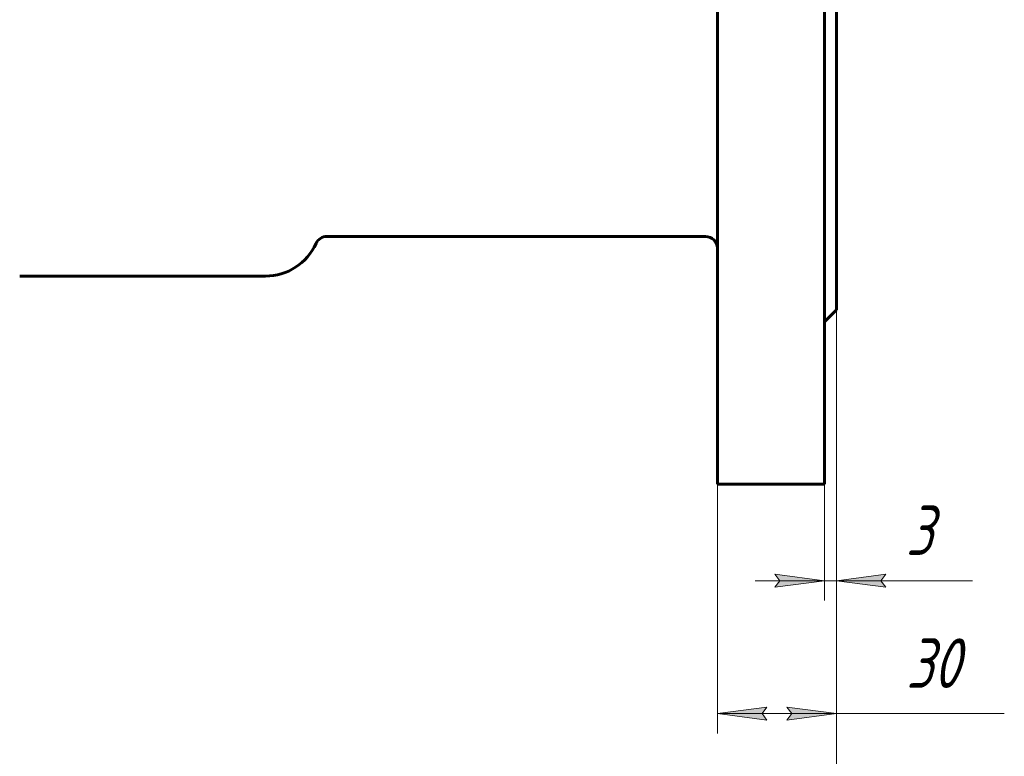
# Model space of a CAD drawing. Header units: millimetres. Extents: x 0 to 596, y 0 to 420.
# Tile 3 of 15: x 124 to 224, y 82 to 157. Entities that reach past the tile are written whole.
import ezdxf

# ---------------------------------------------------------------- set-up
doc = ezdxf.new("R2010")
doc.units = ezdxf.units.MM
doc.linetypes.add('K5LT_BASIC', pattern=[0])
doc.linetypes.add('K5LT_THIN', pattern=[0])
doc.layers.add('Системный слой', color=7, linetype='Continuous')
doc.layers.add('Системный слой (1)', color=7, linetype='Continuous', true_color=0x6c6c6c)
doc.styles.add('KDIMTEXTSTYLE', font='txt', dxfattribs={"width": 0.96, "oblique": 15, "height": 5})
doc.styles.add('KTEXTSTYLE', font='txt', dxfattribs={"width": 0.96, "height": 5})
doc.dimstyles.new('KDIMSTYLE (0.40)', dxfattribs={"dimtxt": 5, "dimasz": 1, "dimexe": 2, "dimexo": 0, "dimgap": 1, "dimtad": 1, "dimlfac": 2.5, "dimtxsty": 'KDIMTEXTSTYLE', "dimsah": 1, "dimcen": 0, "dimdle": 1, "dimadec": 0, "dimazin": 0, "dimtfac": 0.667, "dimtmove": 0, "dimatfit": 3, "dimfxl": 1, "dimtvp": 1, "dimtolj": 1, "dimtzin": 0, "dimarcsym": 0})

# ---------------------------------------------------------------- blocks, each defined once
blk = doc.blocks.new('U27')
at = {"layer": 'Системный слой (1)', "color": 143, "linetype": 'K5LT_BASIC', "lineweight": 60, "true_color": 0x33acca}
for p, q in [((206.805, 212.034), (206.805, 169.634)), ((206.805, 169.634), (206.805, 127.234))]:
    blk.add_line(p, q, dxfattribs=at)
blk = doc.blocks.new('U34')
at = {"layer": 'Системный слой (1)', "color": 143, "linetype": 'K5LT_BASIC', "lineweight": 60, "true_color": 0x33acca}
for p, q in [((205.605, 229.634), (205.605, 169.634)), ((205.605, 169.634), (205.605, 109.634))]:
    blk.add_line(p, q, dxfattribs=at)
blk = doc.blocks.new('U36')
at = {"layer": 'Системный слой (1)', "color": 143, "linetype": 'K5LT_BASIC', "lineweight": 60, "true_color": 0x33acca}
for p, q in [((194.805, 229.634), (194.805, 169.634)), ((194.805, 169.634), (194.805, 109.634))]:
    blk.add_line(p, q, dxfattribs=at)
blk = doc.blocks.new('D0')
at = {"layer": 'Системный слой (1)'}
for points in [[(71.805, 72.727), (71.305, 73.385), (71.805, 74.043), (66.805, 73.385)], [(206.805, 73.385), (201.805, 74.043), (202.305, 73.385), (201.805, 72.727)]]:
    blk.add_hatch(color=7, dxfattribs=at).paths.add_polyline_path(points)
at = {"layer": 'Системный слой (1)', "color": 7, "linetype": 'K5LT_THIN', "lineweight": 18, "true_color": 0xffffff}
for p, q in [((66.805, 127.234), (66.805, 71.385)), ((206.805, 127.234), (206.805, 71.385)), ((66.805, 73.385), (71.805, 74.043)), ((71.805, 74.043), (71.305, 73.385)), ((202.305, 73.385), (201.805, 74.043)), ((201.805, 74.043), (206.805, 73.385)), ((71.805, 72.727), (66.805, 73.385)), ((66.805, 73.385), (206.805, 73.385)), ((71.305, 73.385), (71.805, 72.727)), ((206.805, 73.385), (201.805, 72.727)), ((201.805, 72.727), (202.305, 73.385))]:
    blk.add_line(p, q, dxfattribs=at)
blk.add_wipeout([(131.463, 74.385), (131.463, 81.767), (141.719, 81.767), (141.719, 74.385)]).dxf.layer = 'Системный слой (1)'
at = {"layer": 'Системный слой (1)', "color": 7, "insert": (131.463, 80.973), "char_height": 5, "attachment_point": 1, "style": 'KTEXTSTYLE'}
blk.add_mtext('\\fArial|b0|c204|p34;\\H5.0;\\W1.000;\\Q15;\\fGOST Type AU|b0|i0|c204|p34;\\Q15;\\W0.960;350', dxfattribs=at)
blk = doc.blocks.new('KDIMARROW_01')
at = {"layer": 'Системный слой'}
blk.add_hatch(color=0, dxfattribs=at).paths.add_polyline_path([(0, 0), (-5, 0.658), (-4.5, 0), (-5, -0.658)])
at = {"layer": 'Системный слой', "color": 0, "linetype": 'K5LT_THIN', "lineweight": 18}
for p, q in [((-4.5, 0), (-5, 0.658)), ((-5, 0.658), (0, 0)), ((0, 0), (-5, -0.658)), ((-5, -0.658), (-4.5, 0))]:
    blk.add_line(p, q, dxfattribs=at)
at = {"layer": 'Системный слой (1)', "color": 0, "linetype": 'K5LT_THIN', "lineweight": 18}
blk.add_line((136.805, 169.634), (136.405, 169.634), dxfattribs=at)
blk = doc.blocks.new('D1')
at = {"layer": 'Системный слой (1)'}
for points in [[(199.305, 86.495), (199.805, 87.153), (194.805, 86.495), (199.805, 85.836)], [(206.805, 86.495), (201.805, 87.153), (202.305, 86.495), (201.805, 85.836)]]:
    blk.add_hatch(color=7, dxfattribs=at).paths.add_polyline_path(points)
at = {"layer": 'Системный слой (1)', "color": 7, "linetype": 'K5LT_THIN', "lineweight": 18, "true_color": 0xffffff}
for p, q in [((206.805, 127.234), (206.805, 84.495)), ((194.805, 109.634), (194.805, 84.495)), ((194.805, 86.495), (199.805, 87.153)), ((199.805, 85.836), (194.805, 86.495)), ((194.805, 86.495), (206.805, 86.495)), ((199.805, 87.153), (199.305, 86.495)), ((199.305, 86.495), (199.805, 85.836)), ((202.305, 86.495), (201.805, 87.153)), ((201.805, 87.153), (206.805, 86.495)), ((206.805, 86.495), (201.805, 85.836)), ((201.805, 85.836), (202.305, 86.495)), ((206.805, 86.495), (211.805, 86.495)), ((211.845, 86.495), (223.75, 86.495))]:
    blk.add_line(p, q, dxfattribs=at)
blk.add_wipeout([(213.845, 87.495), (213.845, 94.877), (221.434, 94.877), (221.434, 87.495)]).dxf.layer = 'Системный слой (1)'
at = {"layer": 'Системный слой (1)', "color": 7, "insert": (213.845, 94.082), "char_height": 5, "attachment_point": 1, "style": 'KTEXTSTYLE'}
blk.add_mtext('\\fArial|b0|c204|p34;\\H5.0;\\W1.000;\\Q15;\\fGOST Type AU|b0|i0|c204|p34;\\Q15;\\W0.960;30', dxfattribs=at)
blk = doc.blocks.new('D4')
at = {"layer": 'Системный слой (1)'}
for points in [[(205.605, 99.899), (200.605, 100.557), (201.105, 99.899), (200.605, 99.241)], [(211.305, 99.899), (211.805, 100.557), (206.805, 99.899), (211.805, 99.241)]]:
    blk.add_hatch(color=7, dxfattribs=at).paths.add_polyline_path(points)
at = {"layer": 'Системный слой (1)', "color": 7, "linetype": 'K5LT_THIN', "lineweight": 18, "true_color": 0xffffff}
for p, q in [((206.805, 127.234), (206.805, 97.899)), ((205.605, 109.634), (205.605, 97.899)), ((205.605, 99.899), (200.605, 100.557)), ((200.605, 100.557), (201.105, 99.899)), ((211.805, 100.557), (206.805, 99.899)), ((211.305, 99.899), (211.805, 100.557)), ((205.605, 99.899), (198.605, 99.899)), ((201.105, 99.899), (200.605, 99.241)), ((200.605, 99.241), (205.605, 99.899)), ((205.605, 99.899), (206.805, 99.899)), ((206.805, 99.899), (211.805, 99.241)), ((206.805, 99.899), (213.805, 99.899)), ((206.805, 99.899), (211.809, 99.899)), ((211.805, 99.241), (211.305, 99.899)), ((211.809, 99.899), (220.539, 99.899))]:
    blk.add_line(p, q, dxfattribs=at)
blk.add_wipeout([(213.809, 100.899), (213.809, 108.281), (218.35, 108.281), (218.35, 100.899)]).dxf.layer = 'Системный слой (1)'
at = {"layer": 'Системный слой (1)', "color": 7, "insert": (213.809, 107.487), "char_height": 5, "attachment_point": 1, "style": 'KTEXTSTYLE'}
blk.add_mtext('\\fArial|b0|c204|p34;\\H5.0;\\W1.000;\\Q15;\\fGOST Type AU|b0|i0|c204|p34;\\Q15;\\W0.960;3', dxfattribs=at)

msp = doc.modelspace()

# ---------------------------------------------------------------- linework, layer by layer
at = {"layer": 'Системный слой (1)', "color": 143, "linetype": 'K5LT_BASIC', "lineweight": 60, "true_color": 0x33acca}
for p, q in [((193.605, 134.6339), (155.4018, 134.6339)), ((124.405, 130.6339), (149.205, 130.6339)), ((206.805, 127.2339), (205.605, 126.0339)), ((205.605, 109.6339), (194.805, 109.6339))]:
    msp.add_line(p, q, dxfattribs=at)
for centre, radius, start, end in [((155.4018, 133.4339), 1.2, 90, 155.684261), ((193.605, 133.4339), 1.2, 0, 90), ((149.205, 136.2339), 5.6, 270, 335.684261)]:
    msp.add_arc(centre, radius, start, end, dxfattribs=at)

# ---------------------------------------------------------------- block references
at = {"layer": 'Системный слой (1)'}
for name in ['U36', 'U34', 'U27']:
    msp.add_blockref(name, (0, 0), dxfattribs=at)

# ---------------------------------------------------------------- next in the draw order: dimensions: what is measured, and where the dimension line sits
at = {"layer": 'Системный слой (1)', "color": 7}
dim = msp.add_linear_dim(base=(66.805, 73.3852), p1=(206.805, 127.2339), p2=(66.805, 127.2339), dimstyle='KDIMSTYLE (0.40)', override={"dimexo": 0, "dimpost": '\\fGOST Type AU|b0|c204|p34;\\H5.0;\\W0.960;\\Q15;<>', "dimblk1": 'KDIMARROW_01', "dimblk2": 'KDIMARROW_01', "dimse1": 0, "dimse2": 0, "dimclrt": 7, "dimtol": 1, "dimtp": 0, "dimtm": 0, "dimtdec": 5, "dimtolj": 1}, dxfattribs=at)
dim.commit()
dim.dimension.update_dxf_attribs({"geometry": 'D0', "text_midpoint": (136.805, 73.3852), "dimtype": 160})

# ---------------------------------------------------------------- next in the draw order: dimensions: what is measured, and where the dimension line sits
dim = msp.add_linear_dim(base=(194.805, 86.4947), p1=(206.805, 127.2339), p2=(194.805, 109.6339), dimstyle='KDIMSTYLE (0.40)', override={"dimexo": 0, "dimtoh": 1, "dimpost": '\\fGOST Type AU|b0|c204|p34;\\H5.0;\\W0.960;\\Q15;<>', "dimblk1": 'KDIMARROW_01', "dimblk2": 'KDIMARROW_01', "dimse1": 0, "dimse2": 0, "dimclrt": 7, "dimtol": 1, "dimtp": 0, "dimtm": 0, "dimtdec": 5, "dimtmove": 1, "dimtolj": 1}, dxfattribs=at)
dim.commit()
dim.dimension.update_dxf_attribs({"geometry": 'D1', "text_midpoint": (217.7977, 86.4947), "dimtype": 160})

# ---------------------------------------------------------------- next in the draw order: dimensions: what is measured, and where the dimension line sits
dim = msp.add_linear_dim(base=(205.605, 99.899), p1=(206.805, 127.2339), p2=(205.605, 109.6339), dimstyle='KDIMSTYLE (0.40)', override={"dimexo": 0, "dimtoh": 1, "dimpost": '\\fGOST Type AU|b0|c204|p34;\\H5.0;\\W0.960;\\Q15;<>', "dimblk1": 'KDIMARROW_01', "dimblk2": 'KDIMARROW_01', "dimse1": 0, "dimse2": 0, "dimclrt": 7, "dimtol": 1, "dimtp": 0, "dimtm": 0, "dimtdec": 5, "dimtmove": 1, "dimtolj": 1}, dxfattribs=at)
dim.commit()
dim.dimension.update_dxf_attribs({"geometry": 'D4', "text_midpoint": (216.1742, 99.899), "dimtype": 160})

doc.saveas('drawing.dxf')
